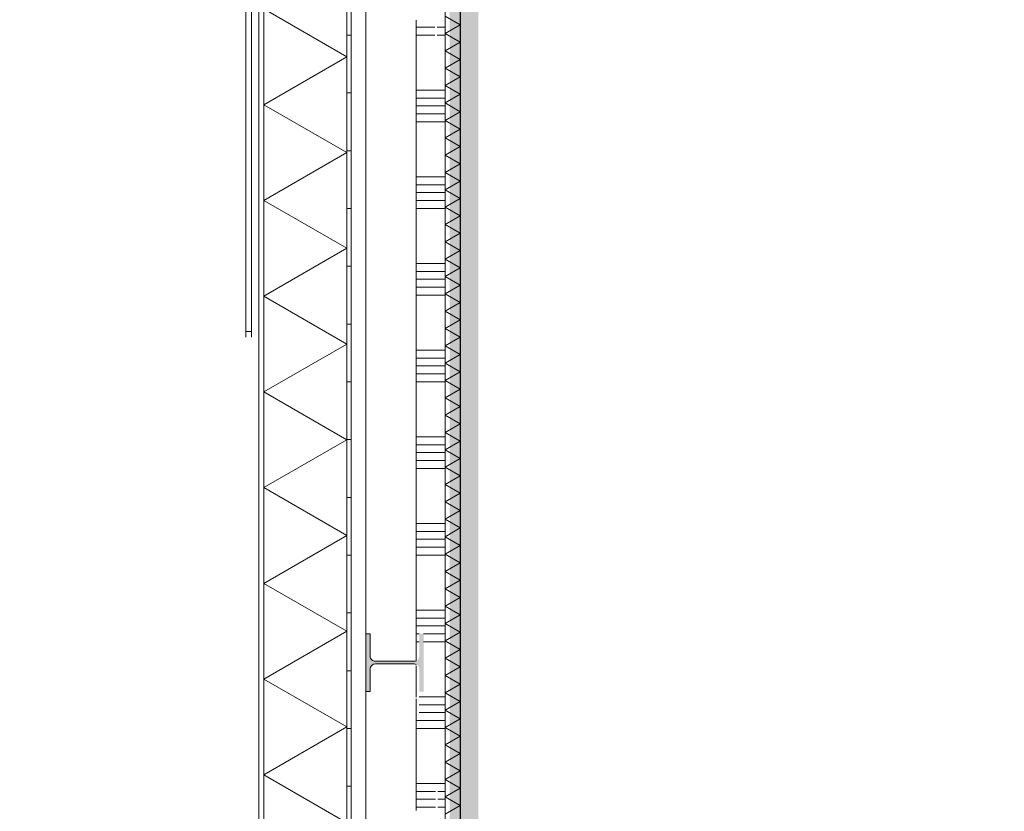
# Model space of a CAD drawing. Header units: millimetres. Extents: x -850 to 154668, y -80343 to 71019.
# Tile 20 of 147: x 28862 to 32271, y 4513 to 7254. Entities that reach past the tile are written whole.
import ezdxf

# ---------------------------------------------------------------- set-up
doc = ezdxf.new("R2010")
doc.units = ezdxf.units.MM
doc.header["$MEASUREMENT"] = 0
for name, color, linetype in [('New_21 Buitenwanden', 7, 'Continuous'), ('New_21 Buitenwanden Deuren', 7, 'Continuous'), ('New_21 Buitenwanden Doorsnede-arcering', 7, 'Continuous'), ('New_21 Buitenwanden Laagscheidingslijnen', 7, 'Continuous'), ('New_22 NC Binnenwanden', 7, 'Continuous'), ('New_22 NC Binnenwanden Doorsnede-arcering', 7, 'Continuous'), ('New_22 NC Binnenwanden Laagscheidingslijnen', 7, 'Continuous'), ('New_23 Vloeren', 7, 'Continuous'), ('New_41 Buitenwandafwerking cassettes Laagscheidingslijnen', 7, 'Continuous'), ('New_Info Wandafwerking aanduiding', 7, 'Continuous'), ('New_Info Wandafwerking aanduiding Doorsnede-arcering', 7, 'Continuous'), ('New_Z Ruimtefuncties Zone omranding', 7, 'Continuous'), ('S-COLS-____-OTLN.RVT S', 7, 'Continuous'), ('S-COLS-____-OTLN.RVT S Doorsnede-arcering', 7, 'Continuous')]:
    doc.layers.add(name, color=color, linetype=linetype)

# ---------------------------------------------------------------- blocks, each defined once
blk = doc.blocks.new('Slab_1_1', base_point=(0, 17060))
at = {"layer": 'New_23 Vloeren', "color": 7, "linetype": 'Continuous', "lineweight": 0, "flags": 128}
blk.add_lwpolyline([(0, 17060), (25600, 17060), (25600, 17539.8), (30060, 17539.8), (30060, 0), (44257.3, 0), (99110, 0), (99110, 26125), (78570.2, 26125), (78570.2, 30220), (61804.1, 30220), (61804.1, 33195.8), (50070.2, 33195.8), (50070.2, 36555.1), (42600, 36555.1), (42600, 38994.9), (31200.9, 38994.9), (31200.9, 49880), (25600, 49880), (25600, 70460), (0, 70460)], close=True, dxfattribs=at)
blk = doc.blocks.new('*X122')
at = {"layer": 'New_22 NC Binnenwanden Doorsnede-arcering', "color": 254, "linetype": 'Continuous', "lineweight": 0, "true_color": 0xe9ebeb}
for p, q in [((30235, 7227.4), (30299.2, 7227.4)), ((30307.7, 7227.4), (30314.2, 7227.4)), ((30314.2, 7227.4), (30335, 7227.4)), ((30235, 7200), (30299.2, 7200)), ((30307.7, 7200), (30314.2, 7200)), ((30314.2, 7200), (30335, 7200)), ((30235, 7009.7), (30314.2, 7009.7)), ((30314.2, 7009.7), (30335, 7009.7)), ((30235, 6982.3), (30314.2, 6982.3)), ((30235, 6954.9), (30314.2, 6954.9)), ((30314.2, 6982.3), (30335, 6982.3)), ((30314.2, 6954.9), (30335, 6954.9)), ((30235, 6927.4), (30314.2, 6927.4)), ((30314.2, 6927.4), (30335, 6927.4)), ((30235, 6900), (30314.2, 6900)), ((30314.2, 6900), (30335, 6900)), ((30235, 6709.7), (30314.2, 6709.7)), ((30235, 6682.3), (30314.2, 6682.3)), ((30314.2, 6709.7), (30335, 6709.7)), ((30314.2, 6682.3), (30335, 6682.3)), ((30235, 6654.9), (30314.2, 6654.9)), ((30314.2, 6654.9), (30335, 6654.9)), ((30235, 6627.4), (30314.2, 6627.4)), ((30314.2, 6627.4), (30335, 6627.4)), ((30235, 6600), (30314.2, 6600)), ((30314.2, 6600), (30335, 6600)), ((30235, 6409.7), (30314.2, 6409.7)), ((30314.2, 6409.7), (30335, 6409.7)), ((30235, 6382.3), (30314.2, 6382.3)), ((30314.2, 6382.3), (30335, 6382.3)), ((30235, 6354.9), (30314.2, 6354.9)), ((30314.2, 6354.9), (30335, 6354.9)), ((30235, 6327.4), (30314.2, 6327.4)), ((30314.2, 6327.4), (30335, 6327.4)), ((30235, 6300), (30314.2, 6300)), ((30314.2, 6300), (30335, 6300)), ((30235, 6109.7), (30314.2, 6109.7)), ((30314.2, 6109.7), (30335, 6109.7)), ((30235, 6082.3), (30314.2, 6082.3)), ((30314.2, 6082.3), (30335, 6082.3)), ((30235, 6054.9), (30314.2, 6054.9)), ((30314.2, 6054.9), (30335, 6054.9)), ((30235, 6027.4), (30314.2, 6027.4)), ((30235, 6000), (30314.2, 6000)), ((30314.2, 6027.4), (30335, 6027.4)), ((30314.2, 6000), (30335, 6000)), ((30235, 5809.7), (30314.2, 5809.7)), ((30314.2, 5809.7), (30335, 5809.7)), ((30235, 5782.3), (30314.2, 5782.3)), ((30314.2, 5782.3), (30335, 5782.3)), ((30235, 5754.9), (30314.2, 5754.9)), ((30235, 5727.4), (30314.2, 5727.4)), ((30314.2, 5754.9), (30335, 5754.9)), ((30314.2, 5727.4), (30335, 5727.4)), ((30235, 5700), (30314.2, 5700)), ((30314.2, 5700), (30335, 5700)), ((30235, 5509.7), (30314.2, 5509.7)), ((30314.2, 5509.7), (30335, 5509.7)), ((30235, 5482.3), (30314.2, 5482.3)), ((30235, 5454.9), (30314.2, 5454.9)), ((30314.2, 5482.3), (30335, 5482.3)), ((30314.2, 5454.9), (30335, 5454.9)), ((30235, 5427.4), (30314.2, 5427.4)), ((30314.2, 5427.4), (30335, 5427.4)), ((30235, 5400), (30314.2, 5400)), ((30314.2, 5400), (30335, 5400)), ((30235, 5209.7), (30314.2, 5209.7)), ((30235, 5182.3), (30314.2, 5182.3)), ((30314.2, 5209.7), (30335, 5209.7)), ((30314.2, 5182.3), (30335, 5182.3)), ((30235, 5154.9), (30314.2, 5154.9)), ((30314.2, 5154.9), (30335, 5154.9)), ((30235, 5127.4), (30245.5, 5127.4)), ((30260.5, 5127.4), (30314.2, 5127.4)), ((30314.2, 5127.4), (30335, 5127.4)), ((30235, 5100), (30245, 5100)), ((30260.5, 5100), (30314.2, 5100)), ((30314.2, 5100), (30335, 5100)), ((30235, 4909.7), (30236.2, 4909.7)), ((30244.7, 4909.7), (30314.2, 4909.7)), ((30314.2, 4909.7), (30335, 4909.7)), ((30235, 4882.3), (30236.2, 4882.3)), ((30244.7, 4882.3), (30314.2, 4882.3)), ((30314.2, 4882.3), (30335, 4882.3)), ((30235, 4854.9), (30236.2, 4854.9)), ((30244.7, 4854.9), (30314.2, 4854.9)), ((30314.2, 4854.9), (30335, 4854.9)), ((30235, 4827.4), (30314.2, 4827.4)), ((30314.2, 4827.4), (30335, 4827.4)), ((30235, 4800), (30314.2, 4800)), ((30314.2, 4800), (30335, 4800)), ((30235, 4609.7), (30314.2, 4609.7)), ((30314.2, 4609.7), (30335, 4609.7)), ((30235, 4582.3), (30301.5, 4582.3)), ((30310, 4582.3), (30314.2, 4582.3)), ((30314.2, 4582.3), (30335, 4582.3)), ((30235, 4554.9), (30301.5, 4554.9)), ((30310, 4554.9), (30314.2, 4554.9)), ((30314.2, 4554.9), (30335, 4554.9)), ((30235, 4527.4), (30301.5, 4527.4)), ((30310, 4527.4), (30314.2, 4527.4)), ((30314.2, 4527.4), (30335, 4527.4))]:
    blk.add_line(p, q, dxfattribs=at)
blk = doc.blocks.new('Wall_21_1', base_point=(30335, 275))
at = {"layer": 'New_22 NC Binnenwanden', "color": 8, "linetype": 'Continuous', "lineweight": 0, "true_color": 0x778488, "flags": 128}
for points in [[(30335, 325), (30335, 17539.8)], [(30235, 7252.2), (30235, 5035.6)], [(30235, 5017.2), (30235, 4908.2)], [(30235, 4902.7), (30235, 4516.1)]]:
    blk.add_lwpolyline(points, dxfattribs=at)
at = {"layer": 'New_22 NC Binnenwanden', "color": 8, "lineweight": 0, "true_color": 0x778488}
blk.add_blockref('*X122', (0, 0), dxfattribs=at)
blk = doc.blocks.new('*X629')
at = {"layer": 'New_21 Buitenwanden Doorsnede-arcering', "linetype": 'Continuous', "lineweight": 0, "true_color": 0xe9ebeb}
for points in [[(29707.8, 7048.5), (29707.9, 7048.5), (29707.9, 7198.5), (29707.8, 7198.5)], [(29707.8, 6748.5), (29707.9, 6748.5), (29707.9, 6898.5), (29707.8, 6898.5)], [(29707.8, 6448.5), (29707.9, 6448.5), (29707.9, 6598.5), (29707.8, 6598.5)], [(29707.8, 6148.5), (29707.9, 6148.5), (29707.9, 6298.5), (29707.8, 6298.5)], [(29707.8, 5848.5), (29707.9, 5848.5), (29707.9, 5998.5), (29707.8, 5998.5)], [(29707.8, 5548.5), (29707.9, 5548.5), (29707.9, 5698.5), (29707.8, 5698.5)], [(29707.8, 5248.5), (29707.9, 5248.5), (29707.9, 5398.5), (29707.8, 5398.5)], [(29707.8, 4948.5), (29707.9, 4948.5), (29707.9, 5098.5), (29707.8, 5098.5)], [(29707.8, 4648.5), (29707.9, 4648.5), (29707.9, 4798.5), (29707.8, 4798.5)]]:
    blk.add_hatch(color=254, dxfattribs=at).paths.add_polyline_path(points)
blk = doc.blocks.new('*X630')
at = {"layer": 'New_21 Buitenwanden Doorsnede-arcering', "linetype": 'Continuous', "lineweight": 0, "true_color": 0xe9ebeb}
for points in [[(29994.9, 7048.5), (29995, 7048.5), (29995, 7198.5), (29994.9, 7198.5)], [(29994.9, 6748.5), (29995, 6748.5), (29995, 6898.5), (29994.9, 6898.5)], [(29994.9, 6448.5), (29995, 6448.5), (29995, 6598.5), (29994.9, 6598.5)], [(29994.9, 6148.5), (29995, 6148.5), (29995, 6298.5), (29994.9, 6298.5)], [(29994.9, 5848.5), (29995, 5848.5), (29995, 5998.5), (29994.9, 5998.5)], [(29994.9, 5548.5), (29995, 5548.5), (29995, 5698.5), (29994.9, 5698.5)], [(29994.9, 5248.5), (29995, 5248.5), (29995, 5398.5), (29994.9, 5398.5)], [(29994.9, 4948.5), (29995, 4948.5), (29995, 5098.5), (29994.9, 5098.5)], [(29994.9, 4648.5), (29995, 4648.5), (29995, 4798.5), (29994.9, 4798.5)]]:
    blk.add_hatch(color=254, dxfattribs=at).paths.add_polyline_path(points)
blk = doc.blocks.new('*X631')
at = {"layer": 'New_21 Buitenwanden Doorsnede-arcering', "color": 254, "linetype": 'Continuous', "lineweight": 0, "true_color": 0xe9ebeb}
for p, q in [((29707.9, 7290.8), (29994.9, 7125.1)), ((29707.9, 6959.4), (29994.9, 7125.1)), ((29707.9, 6959.4), (29994.9, 6793.7)), ((29707.9, 6628), (29994.9, 6793.7)), ((29707.9, 6628), (29994.9, 6462.3)), ((29707.9, 6296.6), (29994.9, 6462.3)), ((29707.9, 6296.6), (29994.9, 6130.9)), ((29707.9, 5965.2), (29994.9, 6130.9)), ((29707.9, 5965.2), (29994.9, 5799.5)), ((29707.9, 5633.8), (29994.9, 5799.5)), ((29707.9, 5633.8), (29994.9, 5468.1)), ((29707.9, 5302.4), (29994.9, 5468.1)), ((29707.9, 5302.4), (29994.9, 5136.7)), ((29707.9, 4971), (29994.9, 5136.7)), ((29707.9, 4971), (29994.9, 4805.3)), ((29707.9, 4639.6), (29994.9, 4805.3)), ((29707.9, 4639.6), (29994.9, 4473.9))]:
    blk.add_line(p, q, dxfattribs=at)
blk = doc.blocks.new('Wall_152_1', base_point=(30010, 17539.8))
at = {"layer": 'New_21 Buitenwanden Doorsnede-arcering', "linetype": 'Continuous', "lineweight": 0, "true_color": 0xe9ebeb}
h = blk.add_hatch(dxfattribs=at)
h.set_pattern_fill('930_Lijnen_vert_200_0001', color=254, style=0, pattern_type=2)
h.set_pattern_definition([(1e-14, (0, 0), (0, 200), [])])
h.paths.add_polyline_path([(30010, 0), (30010, 17539.8), (29995, 17539.8), (29995, 0)])
at = {"layer": 'New_21 Buitenwanden', "color": 8, "linetype": 'Continuous', "lineweight": 0, "true_color": 0x778488, "flags": 128}
for points in [[(29689.8, 17539.8), (29689.8, -302.2)], [(30010, 0), (30010, 17539.8)]]:
    blk.add_lwpolyline(points, dxfattribs=at)
at = {"layer": 'New_21 Buitenwanden Laagscheidingslijnen', "color": 8, "linetype": 'Continuous', "lineweight": 0, "true_color": 0x778488}
for p, q in [((29707.8, 17539.8), (29707.8, -302.1)), ((29707.9, 17539.8), (29707.9, -15.1)), ((29994.9, -15), (29994.9, 17539.8)), ((29995, 0), (29995, 17539.8))]:
    blk.add_line(p, q, dxfattribs=at)
at = {"layer": 'New_21 Buitenwanden', "color": 8, "lineweight": 0, "true_color": 0x778488}
for name in ['*X631', '*X629', '*X630']:
    blk.add_blockref(name, (0, 0), dxfattribs=at)
blk = doc.blocks.new('*X1134')
at = {"layer": 'New_22 NC Binnenwanden Doorsnede-arcering', "color": 254, "linetype": 'Continuous', "lineweight": 0, "true_color": 0xe9ebeb}
for p, q in [((30335, 7265.4), (30387, 7235.4)), ((30335, 7205.3), (30387, 7235.4)), ((30335, 7205.3), (30387, 7175.3)), ((30335, 7145.3), (30387, 7175.3)), ((30335, 7145.3), (30387, 7115.3)), ((30335, 7085.2), (30387, 7115.3)), ((30335, 7085.2), (30387, 7055.2)), ((30335, 7025.2), (30387, 7055.2)), ((30335, 7025.2), (30387, 6995.2)), ((30335, 6965.2), (30387, 6995.2)), ((30335, 6965.2), (30387, 6935.1)), ((30335, 6905.1), (30387, 6935.1)), ((30335, 6905.1), (30387, 6875.1)), ((30335, 6845.1), (30387, 6875.1)), ((30335, 6845.1), (30387, 6815)), ((30335, 6785), (30387, 6815)), ((30335, 6785), (30387, 6755)), ((30335, 6725), (30387, 6755)), ((30335, 6725), (30387, 6695)), ((30335, 6664.9), (30387, 6695)), ((30335, 6664.9), (30387, 6634.9)), ((30335, 6604.9), (30387, 6634.9)), ((30335, 6604.9), (30387, 6574.9)), ((30335, 6544.8), (30387, 6574.9)), ((30335, 6544.8), (30387, 6514.8)), ((30335, 6484.8), (30387, 6514.8)), ((30335, 6484.8), (30387, 6454.8)), ((30335, 6424.8), (30387, 6454.8)), ((30335, 6424.8), (30387, 6394.7)), ((30335, 6364.7), (30387, 6394.7)), ((30335, 6364.7), (30387, 6334.7)), ((30335, 6304.7), (30387, 6334.7)), ((30335, 6304.7), (30387, 6274.6)), ((30335, 6244.6), (30387, 6274.6)), ((30335, 6244.6), (30387, 6214.6)), ((30335, 6184.6), (30387, 6214.6)), ((30335, 6184.6), (30387, 6154.6)), ((30335, 6124.5), (30387, 6154.6)), ((30335, 6124.5), (30387, 6094.5)), ((30335, 6064.5), (30387, 6094.5)), ((30335, 6064.5), (30387, 6034.5)), ((30335, 6004.4), (30387, 6034.5)), ((30335, 6004.4), (30387, 5974.4)), ((30335, 5944.4), (30387, 5974.4)), ((30335, 5944.4), (30387, 5914.4)), ((30335, 5884.4), (30387, 5914.4)), ((30335, 5884.4), (30387, 5854.3)), ((30335, 5824.3), (30387, 5854.3)), ((30335, 5824.3), (30387, 5794.3)), ((30335, 5764.3), (30387, 5794.3)), ((30335, 5764.3), (30387, 5734.2)), ((30335, 5704.2), (30387, 5734.2)), ((30335, 5704.2), (30387, 5674.2)), ((30335, 5644.2), (30387, 5674.2)), ((30335, 5644.2), (30387, 5614.2)), ((30335, 5584.1), (30387, 5614.2)), ((30335, 5584.1), (30387, 5554.1)), ((30335, 5524.1), (30387, 5554.1)), ((30335, 5524.1), (30387, 5494.1)), ((30335, 5464), (30387, 5494.1)), ((30335, 5464), (30387, 5434)), ((30335, 5404), (30387, 5434)), ((30335, 5404), (30387, 5374)), ((30335, 5344), (30387, 5374)), ((30335, 5344), (30387, 5313.9)), ((30335, 5283.9), (30387, 5313.9)), ((30335, 5283.9), (30387, 5253.9)), ((30335, 5223.9), (30387, 5253.9)), ((30335, 5223.9), (30387, 5193.8)), ((30335, 5163.8), (30387, 5193.8)), ((30335, 5163.8), (30387, 5133.8)), ((30335, 5103.8), (30387, 5133.8)), ((30335, 5103.8), (30387, 5073.8)), ((30335, 5043.7), (30387, 5073.8)), ((30335, 5043.7), (30387, 5013.7)), ((30335, 4983.7), (30387, 5013.7)), ((30335, 4983.7), (30387, 4953.7)), ((30335, 4923.6), (30387, 4953.7)), ((30335, 4923.6), (30387, 4893.6)), ((30335, 4863.6), (30387, 4893.6)), ((30335, 4863.6), (30387, 4833.6)), ((30335, 4803.6), (30387, 4833.6)), ((30335, 4803.6), (30387, 4773.5)), ((30335, 4743.5), (30387, 4773.5)), ((30335, 4743.5), (30387, 4713.5)), ((30335, 4683.5), (30387, 4713.5)), ((30335, 4683.5), (30387, 4653.4)), ((30335, 4623.4), (30387, 4653.4)), ((30335, 4623.4), (30387, 4593.4)), ((30335, 4563.4), (30387, 4593.4)), ((30335, 4563.4), (30387, 4533.4)), ((30335, 4503.3), (30387, 4533.4))]:
    blk.add_line(p, q, dxfattribs=at)
blk = doc.blocks.new('Wall_189_1', base_point=(30335, 22065))
at = {"layer": 'New_22 NC Binnenwanden', "color": 8, "linetype": 'Continuous', "lineweight": 0, "true_color": 0x778488, "flags": 128}
for points in [[(30335, 19151), (30335, 325)], [(30388, 325), (30388, 19151)]]:
    blk.add_lwpolyline(points, dxfattribs=at)
at = {"layer": 'New_22 NC Binnenwanden Laagscheidingslijnen', "color": 8, "linetype": 'Continuous', "lineweight": 0, "true_color": 0x778488}
blk.add_line((30387, 325), (30387, 19151), dxfattribs=at)
at = {"layer": 'New_22 NC Binnenwanden', "color": 8, "lineweight": 0, "true_color": 0x778488}
blk.add_blockref('*X1134', (0, 0), dxfattribs=at)
blk = doc.blocks.new('D rechthoekige opening 22_13')
at = {"layer": 'New_21 Buitenwanden Deuren', "color": 1, "linetype": 'Continuous', "lineweight": 0}
for p, q in [((-1049.9, 0), (-1049.9, 20)), ((1049.9, 20), (1049.9, 0))]:
    blk.add_line(p, q, dxfattribs=at)
blk = doc.blocks.new('Wall_219_1', base_point=(29664.8, 11784.9))
at = {"layer": 'New_21 Buitenwanden', "color": 8, "linetype": 'Continuous', "lineweight": 0, "true_color": 0x778488, "flags": 128}
for points in [[(29644.8, 7929.8), (29644.8, 6174.7)], [(29664.8, 6174.7), (29664.8, 7929.8)]]:
    blk.add_lwpolyline(points, dxfattribs=at)
at = {"layer": 'New_41 Buitenwandafwerking cassettes Laagscheidingslijnen', "color": 8, "linetype": 'Continuous', "lineweight": 0, "true_color": 0x778488}
for p, q in [((29644.8, 6174.7), (29644.8, 6154.7)), ((29664.8, 6154.7), (29664.8, 6174.7))]:
    blk.add_line(p, q, dxfattribs=at)
at = {"layer": 'New_21 Buitenwanden Deuren', "color": 1, "linetype": 'Continuous', "lineweight": 0, "zscale": 1000, "rotation": 270}
blk.add_blockref('D rechthoekige opening 22_13', (29644.8, 5124.7), dxfattribs=at)
blk = doc.blocks.new('Wall_311_1', base_point=(30400.5, 4221))
at = {"layer": 'New_Info Wandafwerking aanduiding Doorsnede-arcering', "linetype": 'Continuous', "lineweight": 0, "true_color": 0x552178}
blk.add_hatch(color=187, dxfattribs=at).paths.add_polyline_path([(30450.5, 4221), (30450.5, 4608.4), (30350.5, 4608.4), (30350.5, 4221)])
blk = doc.blocks.new('Wall_312_1', base_point=(30400.5, 4608.4))
at = {"layer": 'New_Info Wandafwerking aanduiding Doorsnede-arcering', "linetype": 'Continuous', "lineweight": 0, "true_color": 0x552178}
blk.add_hatch(color=187, dxfattribs=at).paths.add_polyline_path([(30450.5, 4608.4), (30450.5, 8513.2), (30350.5, 8513.2), (30350.5, 4608.4)])
blk = doc.blocks.new('Column_7_1', base_point=(30160.5, 5028))
at = {"layer": 'S-COLS-____-OTLN.RVT S Doorsnede-arcering', "linetype": 'Continuous', "lineweight": 0, "true_color": 0x778488}
for points in [[(30075.5, 5128), (30060.5, 5128), (30060.5, 4928), (30075.5, 4928), (30075.5, 5005.5, -0.414214), (30093.5, 5023.5), (30227.5, 5023.5, -0.107601), (30235, 5021.8), (30235, 5034.1, -0.107601), (30227.5, 5032.5), (30093.5, 5032.5, -0.414214), (30075.5, 5050.5)], [(30245.5, 5050.5, -0.29353), (30235, 5034.1), (30235, 5021.8, -0.29353), (30245.5, 5005.5), (30245.5, 4928), (30260.5, 4928), (30260.5, 5128), (30245.5, 5128)]]:
    blk.add_hatch(color=8, dxfattribs=at).paths.add_polyline_path(points)
at = {"layer": 'S-COLS-____-OTLN.RVT S', "color": 9, "linetype": 'Continuous', "lineweight": 0, "flags": 128}
for points in [[(30075.5, 5128), (30060.5, 5128), (30060.5, 4928), (30075.5, 4928), (30075.5, 5005.5, -0.414214), (30093.5, 5023.5), (30227.5, 5023.5, -0.107601), (30235, 5021.8)], [(30235, 5034.1, -0.107601), (30227.5, 5032.5), (30093.5, 5032.5, -0.414214), (30075.5, 5050.5), (30075.5, 5128)]]:
    blk.add_lwpolyline(points, format="xyb", dxfattribs=at)

msp = doc.modelspace()

# ---------------------------------------------------------------- linework, layer by layer
at = {"layer": 'New_Z Ruimtefuncties Zone omranding', "color": 122, "linetype": 'Continuous', "lineweight": 0, "true_color": 0x00d3a1, "flags": 128}
msp.add_lwpolyline([(30388, 378), (43872, 378), (43872, 22012), (30388, 22012), (30388, 17328)], close=True, dxfattribs=at)

# ---------------------------------------------------------------- block references
at = {"layer": 'New_21 Buitenwanden', "color": 8, "lineweight": 0, "true_color": 0x778488}
for name, p in [('Wall_152_1', (30010, 17539.8)), ('Wall_219_1', (29664.8, 11784.9))]:
    msp.add_blockref(name, p, dxfattribs=at)
at = {"layer": 'New_22 NC Binnenwanden', "color": 8, "lineweight": 0, "true_color": 0x778488}
for name, p in [('Wall_189_1', (30335, 22065)), ('Wall_21_1', (30335, 275))]:
    msp.add_blockref(name, p, dxfattribs=at)
at = {"layer": 'New_23 Vloeren', "color": 7, "linetype": 'Continuous', "lineweight": 0}
msp.add_blockref('Slab_1_1', (0, 17060), dxfattribs=at)
at = {"layer": 'New_Info Wandafwerking aanduiding', "color": 1, "lineweight": 0}
for name, p in [('Wall_312_1', (30400.5, 4608.4)), ('Wall_311_1', (30400.5, 4221))]:
    msp.add_blockref(name, p, dxfattribs=at)
at = {"layer": 'S-COLS-____-OTLN.RVT S', "color": 3, "lineweight": 0}
msp.add_blockref('Column_7_1', (30160.5, 5028), dxfattribs=at)

doc.saveas('drawing.dxf')
